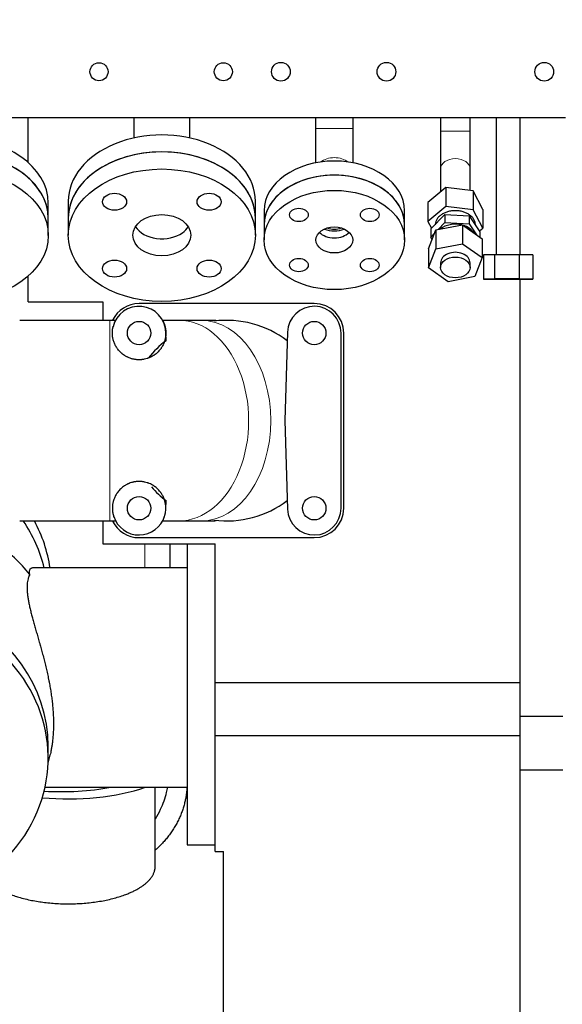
# Model space of a CAD drawing. Header units: inches. Extents: x 0 to 23760, y -13 to 16800.
# Tile 73 of 207: x 2354 to 2759, y 11481 to 12217. Entities that reach past the tile are written whole.
import ezdxf

# ---------------------------------------------------------------- set-up
doc = ezdxf.new("R2010")
doc.units = ezdxf.units.IN
doc.layers.add('254', color=7, linetype='Continuous', true_color=0xffffff)
doc.styles.add('latin_extended', font='simplex.shx')
doc.dimstyles.get("Standard").update_dxf_attribs({"dimtxt": 0.18, "dimasz": 0.18, "dimexe": 0.18, "dimexo": 0.0625, "dimgap": 0.09, "dimtad": 0, "dimtih": 1, "dimtoh": 1, "dimdec": 4, "dimzin": 0, "dimdsep": 46, "dimtxsty": 'Standard', "dimcen": 0.09, "dimadec": 0, "dimazin": 0, "dimtfac": 1, "dimtdec": 4, "dimtofl": 0, "dimtmove": 0, "dimatfit": 3, "dimfxl": 1, "dimtolj": 1, "dimtzin": 0, "dimarcsym": 0})

# ---------------------------------------------------------------- blocks, each defined once
blk = doc.blocks.new('_U9')
at = {"layer": '254', "color": 3, "linetype": 'Continuous', "lineweight": 13, "transparency": 16777216}
for p, q in [((8898.06, 13463.46), (8898.06, 9735.96)), ((1778.38, 11727.46), (1778.38, 9735.96)), ((1918.38, 9775.96), (8758.06, 9775.96))]:
    blk.add_line(p, q, dxfattribs=at)
at = {"layer": '254', "color": 3, "transparency": 16777216}
for points in [[(1918.38, 9799.3), (1918.38, 9752.63), (1778.38, 9775.96)], [(8758.06, 9752.63), (8758.06, 9799.3), (8898.06, 9775.96)]]:
    blk.add_solid(points, dxfattribs=at)
at = {"layer": 'Defpoints', "color": 0, "transparency": 16777216}
for p in [(8898.06, 13503.46), (1778.38, 11767.46), (8898.06, 9775.96)]:
    blk.add_point(p, dxfattribs=at)
at = {"layer": '254', "color": 2, "lineweight": 13, "transparency": 16777216, "insert": (5104.89, 9985.96), "char_height": 140, "attachment_point": 1, "style": 'latin_extended'}
blk.add_mtext('\\A1;7120', dxfattribs=at)

msp = doc.modelspace()

# ---------------------------------------------------------------- linework, layer by layer
at = {"layer": '254', "color": 2, "linetype": 'Continuous', "lineweight": 25}
for p, q in [((2761.965, 12143.96), (2247.965, 12143.96)), ((2359.965, 12110.689), (2359.965, 12143.966)), ((2359.965, 12110.689), (2359.965, 12143.966)), ((2438.965, 12143.959), (2438.965, 12128.908)), ((2480.965, 12128.908), (2480.965, 12143.959)), ((2574.965, 12143.961), (2574.965, 12136.131)), ((2602.965, 12136.131), (2602.965, 12143.961)), ((2668.465, 12143.96), (2668.465, 12134.031)), ((2690.465, 12134.031), (2690.465, 12143.96)), ((2709.895, 12143.959), (2709.895, 12041.484)), ((2727.895, 12041.484), (2727.895, 12143.959)), ((2727.965, 12041.487), (2727.965, 12143.973)), ((2574.965, 12136.131), (2574.965, 12110.348)), ((2602.965, 12110.348), (2602.965, 12136.131)), ((2668.465, 12105.747), (2668.465, 12088.632)), ((2690.465, 12089.652), (2690.465, 12105.747)), ((2672.374, 12091.92), (2659, 12080.67)), ((2692.84, 12089.355), (2672.374, 12091.92)), ((2672.374, 12091.92), (2672.374, 12077.777)), ((2699.931, 12075.54), (2692.84, 12089.355)), ((2692.84, 12089.355), (2692.84, 12075.213)), ((2375.056, 12068.825), (2375.056, 12080.229)), ((2389.965, 12081.69), (2389.965, 12068.962)), ((2529.965, 12068.962), (2529.965, 12081.69)), ((2659, 12080.67), (2659, 12066.527)), ((2672.374, 12077.777), (2659, 12066.527)), ((2692.84, 12075.213), (2672.374, 12077.777)), ((2699.931, 12061.397), (2692.84, 12075.213)), ((2699.931, 12075.54), (2699.931, 12061.397)), ((2375.056, 12055.996), (2375.056, 12068.825)), ((2389.965, 12068.962), (2389.965, 12056.234)), ((2529.965, 12056.234), (2529.965, 12068.962)), ((2536.465, 12074.569), (2536.465, 12063.962)), ((2641.465, 12063.962), (2641.465, 12074.569)), ((2661.046, 12060.88), (2671.504, 12071.649)), ((2671.504, 12071.649), (2689.923, 12070.63)), ((2671.504, 12071.649), (2671.504, 12065.639)), ((2689.923, 12070.63), (2697.884, 12058.841)), ((2689.923, 12070.63), (2689.923, 12064.62)), ((2536.465, 12063.962), (2536.465, 12052.649)), ((2641.465, 12052.649), (2641.465, 12063.962)), ((2659, 12066.527), (2661.604, 12061.454)), ((2659.389, 12045.98), (2664.768, 12060.177)), ((2661.046, 12060.88), (2661.046, 12054.869)), ((2664.768, 12060.177), (2684.845, 12063.98)), ((2664.768, 12060.177), (2664.768, 12046.034)), ((2666.523, 12060.509), (2671.504, 12065.639)), ((2671.504, 12065.639), (2689.923, 12064.62)), ((2684.845, 12063.98), (2699.542, 12053.588)), ((2684.845, 12063.98), (2684.845, 12049.838)), ((2689.923, 12064.62), (2695.391, 12056.523)), ((2694.465, 12063.904), (2694.465, 12063.941)), ((2697.525, 12059.374), (2699.931, 12061.397)), ((2661.046, 12054.869), (2663.852, 12057.759)), ((2662.142, 12053.247), (2661.046, 12054.869)), ((2697.884, 12058.841), (2697.884, 12054.76)), ((2699.542, 12053.588), (2699.542, 12039.446)), ((2659.389, 12031.838), (2664.768, 12046.034)), ((2659.389, 12045.98), (2659.389, 12031.838)), ((2664.768, 12046.034), (2684.845, 12049.838)), ((2684.845, 12049.838), (2699.542, 12039.446)), ((2699.542, 12039.446), (2694.162, 12025.25)), ((2708.777, 12041.482), (2700.449, 12041.466)), ((2700.449, 12041.466), (2700.449, 12023.466)), ((2727.224, 12041.483), (2708.777, 12041.482)), ((2708.777, 12041.482), (2708.777, 12023.482)), ((2737.341, 12041.468), (2727.224, 12041.483)), ((2727.224, 12041.483), (2727.224, 12023.483)), ((2737.341, 12041.468), (2737.341, 12023.468)), ((2674.086, 12021.446), (2659.389, 12031.838)), ((2668.465, 12035.642), (2668.465, 12032.107)), ((2690.465, 12032.107), (2690.465, 12035.642)), ((2359.965, 12006.462), (2359.965, 12025.544)), ((2359.965, 12006.462), (2359.965, 12025.544)), ((2694.162, 12025.25), (2674.086, 12021.446)), ((2708.777, 12023.482), (2700.449, 12023.466)), ((2700.449, 12023.466), (2710.567, 12023.452)), ((2727.224, 12023.483), (2708.777, 12023.482)), ((2710.567, 12023.452), (2729.013, 12023.453)), ((2737.341, 12023.468), (2727.224, 12023.483)), ((2727.965, 11696.462), (2727.965, 12023.457)), ((2729.013, 12023.453), (2737.341, 12023.468)), ((2359.965, 12006.462), (2415.965, 12006.462)), ((2415.965, 12006.462), (2415.965, 11992.561)), ((2573.965, 12005.062), (2442.965, 12005.062)), ((2421.015, 11992.562), (2353.666, 11992.562)), ((2489.389, 11992.562), (2472.832, 11992.562)), ((2463.159, 11977.331), (2462.955, 11983.701)), ((2553.976, 11983.701), (2551.862, 11917.562)), ((2593.965, 11852.062), (2593.965, 11983.062)), ((2595.965, 11852.062), (2595.965, 11983.062)), ((2551.862, 11917.562), (2553.976, 11851.424)), ((2462.955, 11851.424), (2463.159, 11857.794)), ((2353.666, 11842.562), (2421.015, 11842.562)), ((2415.965, 11842.564), (2415.965, 11825.335)), ((2472.832, 11842.562), (2489.389, 11842.562)), ((2415.965, 11825.335), (2499.965, 11825.335)), ((2442.965, 11830.062), (2573.965, 11830.062)), ((2465.965, 11825.317), (2465.965, 11807.389)), ((2478.965, 11825.332), (2478.965, 11600.408)), ((2499.965, 11721.729), (2499.965, 11825.335)), ((2478.965, 11807.408), (2363.326, 11807.408)), ((2372.031, 11807.408), (2371.999, 11807.54)), ((2499.965, 11682.014), (2499.965, 11721.729)), ((2499.965, 11721.729), (2727.965, 11721.729)), ((2727.965, 11656.462), (2727.965, 11696.462)), ((2727.965, 11696.462), (2759.965, 11696.462)), ((2499.965, 11682.014), (2727.965, 11682.014)), ((2499.965, 11595.462), (2499.965, 11682.014)), ((2374.965, 11665.288), (2374.965, 11674.148)), ((2374.893, 11661.433), (2376.443, 11667.768)), ((2727.965, 11393.462), (2727.965, 11656.462)), ((2727.965, 11656.462), (2759.965, 11656.462)), ((2372.614, 11643.408), (2478.965, 11643.408)), ((2455.002, 11584.173), (2455.002, 11643.407)), ((2478.965, 11600.408), (2499.965, 11600.408)), ((2499.965, 11595.462), (2499.965, 11595.462)), ((2499.965, 11595.462), (2505.965, 11595.462)), ((2499.965, 11595.462), (2505.965, 11595.462)), ((2505.965, 11595.462), (2505.965, 11595.462)), ((2505.965, 11419.418), (2505.965, 11595.462))]:
    msp.add_line(p, q, dxfattribs=at)
at = {"layer": '254', "color": 110, "linetype": 'Continuous', "lineweight": 13}
for p, q in [((2602.965, 12136.131), (2574.965, 12136.131)), ((2668.465, 12134.031), (2690.465, 12134.031)), ((2421.015, 11992.562), (2421.015, 11842.562)), ((2447.306, 11825.33), (2447.306, 11807.399))]:
    msp.add_line(p, q, dxfattribs=at)
at = {"layer": '254', "color": 2, "linetype": 'Continuous', "lineweight": 25}
for centre, radius in [((2548.965, 12178.46), 7), ((2627.965, 12178.46), 7), ((2745.965, 12178.46), 7), ((2412.965, 12178.46), 6.75), ((2505.965, 12178.46), 6.75), ((2442.965, 11983.062), 8.75), ((2573.965, 11983.062), 8.75), ((2442.965, 11852.062), 8.75), ((2573.965, 11852.062), 8.75)]:
    msp.add_circle(centre, radius, dxfattribs=at)
for centre, radius, start, end in [((2442.965, 11983.062), 22, 90, 153.984375), ((2442.965, 11983.062), 20, 1.830207, 166.865546), ((2573.965, 11983.062), 20, 0, 178.169793), ((2573.965, 11983.062), 22, 0, 90), ((2508.465, 11917.562), 75, 52.836104, 97.20285), ((2508.465, 11917.562), 75, 127.163298, 141.297116), ((2508.465, 11917.562), 75, 221.381045, 232.836702), ((2508.465, 11917.562), 75, 262.789119, 307.163896), ((2573.965, 11852.062), 20, 181.830207, 0), ((2573.965, 11852.062), 22, 270, 0), ((2442.965, 11852.062), 22, 205.879219, 270), ((2442.965, 11852.062), 20, 198.318082, 342.847191)]:
    msp.add_arc(centre, radius, start, end, dxfattribs=at)
for centre, major_axis, ratio, start_param, end_param in [((2305.056, 12080.229), (70, 0), 0.7014379, 0, 1.5707958), ((2459.965, 12081.69), (70, 0), 0.7071066, 0, 3.1415927), ((2305.056, 12068.825), (70, 0), 0.7014379, 0.7853961, 3.1416893), ((2305.056, 12068.825), (70, 0), 0.7014379, 0, 1.5707958), ((2459.965, 12068.962), (70, 0), 0.7071066, 0, 3.1414945), ((2459.965, 12068.962), (70, 0), 0.7071066, 0, 3.1415927), ((2588.965, 12074.569), (-52.5, 0), 0.7071068, 3.1415927, 6.2831853), ((2305.056, 12068.825), (70, 0), 0.7014379, 0.0000007, 0.7853961), ((2588.965, 12063.962), (-52.5, 0), 0.7071068, 3.1416908, 6.2831853), ((2588.965, 12063.962), (52.5, 0), 0.7071068, 0, 3.1415927), ((2459.965, 12068.962), (21.75, 0), 0.7071066, 3.568162, 5.4977871), ((2459.965, 12068.962), (21.75, 0), 0.7071066, 5.4977871, 5.8566159), ((2588.965, 12069.266), (14, 0), 0.7071068, 4.1573009, 4.7123811), ((2588.965, 12069.266), (12, 0), 0.7071068, 4.2596972, 4.7123811), ((2588.965, 12069.266), (12, 0), 0.7071068, 4.7123811, 5.1650649), ((2588.965, 12069.266), (14, 0), 0.7071068, 4.7123811, 5.2675594), ((2679.465, 12053.85), (15, 0), 0.7071068, 1.2404382, 2.4247205), ((2679.465, 12053.85), (15, 0), 0.7071068, 0.406149, 1.1647455), ((2588.965, 12063.962), (13.75, 0), 0.7071068, 3.7626463, 5.6622299), ((2679.465, 12035.642), (11, 0), 0.7071068, 0, 3.1415927), ((2249.965, 11782.997), (-125, 0), 0.9066446, 3.3598352, 3.6950038), ((2249.965, 11792.383), (127.5, 0), 0.9025853, 0.130867, 0.4511131), ((2249.965, 11728.572), (138, 0), 0.9066446, 0.6331812, 0.8933987), ((2249.965, 11674.148), (-125, 0), 0.9066446, 3.1415939, 5.4259245), ((2249.965, 11665.288), (-125, 0), 0.9066446, 0.0095242, 5.3733028), ((2390.002, 11674.466), (92.5, 0), 0.4297911, 4.5010711, 5.3865308), ((2384.965, 11679.954), (92.5, 0), 0.4305111, 4.5712137, 5.1208942)]:
    msp.add_ellipse(centre, major_axis=major_axis, ratio=ratio, start_param=start_param, end_param=end_param, dxfattribs=at)
at = {"layer": '254', "color": 110, "linetype": 'Continuous', "lineweight": 13}
for centre, major_axis, ratio, start_param, end_param in [((2588.965, 12104.311), (14, 0), 0.7071068, 0.7365974, 2.4049794), ((2679.465, 12105.747), (-11, 0), 0.7071068, 3.1415927, 6.2831853), ((2472.832, 11917.562), (0, 75), 0.6941237, 3.1395563, 6.2851657), ((2489.389, 11917.562), (0, 75), 0.6941237, 3.1416507, 6.2831273)]:
    msp.add_ellipse(centre, major_axis=major_axis, ratio=ratio, start_param=start_param, end_param=end_param, dxfattribs=at)
at = {"layer": '254', "color": 2, "linetype": 'Continuous', "lineweight": 25}
for centre, major_axis, ratio in [((2305.056, 12055.996), (70, 0), 0.7014379), ((2459.965, 12056.234), (70, 0), 0.7071066), ((2588.965, 12052.649), (52.5, 0), 0.7071068), ((2424.61, 12081.234), (9, 0), 0.7071066), ((2495.321, 12081.234), (9, 0), 0.7071066), ((2562.449, 12071.399), (-7, 0), 0.7071068), ((2615.482, 12071.399), (-7, 0), 0.7071068), ((2459.965, 12056.234), (21.75, 0), 0.7071066), ((2588.965, 12052.649), (13.75, 0), 0.7071068), ((2562.449, 12033.899), (-7, 0), 0.7071068), ((2615.482, 12033.899), (-7, 0), 0.7071068), ((2679.465, 12032.107), (11, 0), 0.7071068), ((2424.61, 12031.234), (9, 0), 0.7071066), ((2495.321, 12031.234), (9, 0), 0.7071066), ((2718.895, 12023.467), (13, 0), 0.0009394)]:
    msp.add_ellipse(centre, major_axis=major_axis, ratio=ratio, dxfattribs=at)
for points, knots in [([(2668.465, 12134.031), (2668.465, 12131.377), (2668.465, 12126.184), (2668.465, 12118.595), (2668.465, 12111.637), (2668.465, 12107.618), (2668.465, 12105.747)], [0, 0, 0, 0, 0.2500257, 0.5000006, 0.7499744, 1, 1, 1, 1]), ([(2690.465, 12105.747), (2690.465, 12107.618), (2690.465, 12111.637), (2690.465, 12118.595), (2690.465, 12126.184), (2690.465, 12131.377), (2690.465, 12134.031)], [0, 0, 0, 0, 0.2500256, 0.4999994, 0.7499743, 1, 1, 1, 1]), ([(2694.465, 12063.941), (2694.465, 12064.288), (2694.441, 12064.635), (2694.345, 12065.326), (2694.273, 12065.669), (2694.081, 12066.35), (2693.962, 12066.687), (2693.677, 12067.352), (2693.511, 12067.679), (2693.136, 12068.32), (2692.926, 12068.634), (2692.463, 12069.247), (2692.21, 12069.545), (2691.665, 12070.122), (2691.372, 12070.401), (2690.749, 12070.938), (2690.419, 12071.195), (2689.725, 12071.686), (2689.361, 12071.919), (2688.602, 12072.36), (2688.207, 12072.567), (2687.391, 12072.953), (2686.969, 12073.131), (2686.103, 12073.458), (2685.659, 12073.607), (2684.752, 12073.873), (2684.289, 12073.99), (2683.35, 12074.191), (2682.873, 12074.276), (2681.91, 12074.411), (2681.424, 12074.462), (2680.447, 12074.53), (2679.956, 12074.547), (2678.974, 12074.547), (2678.484, 12074.53), (2677.507, 12074.462), (2677.02, 12074.411), (2676.058, 12074.276), (2675.581, 12074.191), (2674.641, 12073.99), (2674.179, 12073.873), (2673.272, 12073.607), (2672.827, 12073.458), (2671.961, 12073.131), (2671.54, 12072.953), (2670.724, 12072.567), (2670.329, 12072.36), (2669.57, 12071.919), (2669.206, 12071.686), (2668.512, 12071.195), (2668.182, 12070.938), (2667.559, 12070.401), (2667.266, 12070.122), (2666.721, 12069.545), (2666.468, 12069.247), (2666.005, 12068.634), (2665.795, 12068.32), (2665.419, 12067.679), (2665.254, 12067.352), (2664.969, 12066.687), (2664.849, 12066.35), (2664.658, 12065.669), (2664.586, 12065.326), (2664.489, 12064.635), (2664.465, 12064.288), (2664.465, 12063.942)], [0, 0, 0, 0, 0.031251, 0.031251, 0.062502, 0.062502, 0.0937529, 0.0937529, 0.1250039, 0.1250039, 0.1562549, 0.1562549, 0.1875059, 0.1875059, 0.2187568, 0.2187568, 0.2500078, 0.2500078, 0.2812588, 0.2812588, 0.3125098, 0.3125098, 0.3437607, 0.3437607, 0.3750117, 0.3750117, 0.4062627, 0.4062627, 0.4375137, 0.4375137, 0.4687646, 0.4687646, 0.5000156, 0.5000156, 0.5312666, 0.5312666, 0.5625176, 0.5625176, 0.5937686, 0.5937686, 0.6250195, 0.6250195, 0.6562705, 0.6562705, 0.6875215, 0.6875215, 0.7187725, 0.7187725, 0.7500234, 0.7500234, 0.7812744, 0.7812744, 0.8125254, 0.8125254, 0.8437764, 0.8437764, 0.8750273, 0.8750273, 0.9062783, 0.9062783, 0.9375293, 0.9375293, 0.9687803, 0.9687803, 1, 1, 1, 1]), ([(2460.565, 11992.562), (2460.565, 11992.563), (2460.565, 11992.562), (2460.568, 11992.557), (2460.57, 11992.553), (2460.577, 11992.541), (2460.581, 11992.533), (2460.606, 11992.486), (2460.641, 11992.42), (2460.742, 11992.229), (2460.806, 11992.103), (2460.961, 11991.79), (2461.052, 11991.603), (2461.252, 11991.165), (2461.362, 11990.915), (2461.593, 11990.349), (2461.715, 11990.033), (2461.959, 11989.337), (2462.082, 11988.956), (2462.23, 11988.438), (2462.274, 11988.279), (2462.316, 11988.116), (2462.345, 11988.006), (2462.359, 11987.951), (2462.428, 11987.672), (2462.482, 11987.441), (2462.633, 11986.726), (2462.722, 11986.22), (2462.863, 11985.154), (2462.915, 11984.593), (2462.971, 11983.418), (2462.974, 11982.805), (2462.917, 11981.529), (2462.856, 11980.866), (2462.707, 11979.837), (2462.647, 11979.489), (2462.558, 11979.046), (2462.54, 11978.957), (2462.501, 11978.778), (2462.481, 11978.689), (2462.42, 11978.419), (2462.376, 11978.238), (2462.141, 11977.331), (2461.907, 11976.594), (2461.474, 11975.475), (2461.316, 11975.1), (2460.971, 11974.347), (2460.784, 11973.969), (2460.376, 11973.212), (2460.157, 11972.832), (2459.801, 11972.263), (2459.678, 11972.074), (2459.486, 11971.789), (2459.421, 11971.695), (2459.289, 11971.506), (2459.222, 11971.412), (2458.881, 11970.942), (2458.592, 11970.571), (2457.978, 11969.839), (2457.652, 11969.478), (2456.963, 11968.769), (2456.6, 11968.421), (2455.83, 11967.74), (2455.424, 11967.408), (2454.942, 11967.045), (2454.888, 11967.004), (2454.779, 11966.924), (2454.724, 11966.884), (2454.559, 11966.765), (2454.225, 11966.529), (2453.881, 11966.302), (2453.18, 11965.858), (2452.693, 11965.578), (2451.68, 11965.052), (2451.153, 11964.806), (2450.331, 11964.466), (2450.052, 11964.357), (2449.695, 11964.228), (2449.623, 11964.203), (2449.479, 11964.153), (2449.407, 11964.128), (2449.189, 11964.055), (2449.043, 11964.008), (2448.31, 11963.78), (2447.709, 11963.623), (2446.788, 11963.429), (2446.478, 11963.371), (2445.85, 11963.269), (2445.532, 11963.225), (2445.05, 11963.171), (2444.807, 11963.146), (2444.563, 11963.126), (2444.399, 11963.114), (2444.317, 11963.108), (2443.906, 11963.082), (2443.577, 11963.069), (2442.589, 11963.055), (2441.931, 11963.078), (2440.942, 11963.162), (2440.282, 11963.235), (2439.623, 11963.341), (2439.128, 11963.433), (2438.921, 11963.475), (2438.715, 11963.519), (2438.632, 11963.537), (2438.591, 11963.547), (2438.468, 11963.575), (2438.057, 11963.67), (2437.652, 11963.778), (2436.694, 11964.06), (2436.07, 11964.277), (2435.159, 11964.646), (2434.859, 11964.776), (2434.414, 11964.982), (2434.267, 11965.052), (2434.048, 11965.16), (2433.975, 11965.197), (2433.83, 11965.271), (2433.469, 11965.457), (2433.119, 11965.651), (2432.572, 11965.972), (2432.305, 11966.138), (2431.522, 11966.648), (2431.025, 11967.006), (2430.433, 11967.475), (2430.316, 11967.57), (2430.143, 11967.714), (2430.085, 11967.762), (2429.971, 11967.859), (2429.689, 11968.101), (2429.418, 11968.347), (2428.79, 11968.942), (2428.399, 11969.346), (2427.668, 11970.167), (2427.327, 11970.584), (2426.85, 11971.215), (2426.697, 11971.426), (2426.475, 11971.745), (2426.402, 11971.851), (2426.296, 11972.011), (2426.26, 11972.065), (2426.191, 11972.171), (2426.156, 11972.225), (2425.849, 11972.704), (2425.601, 11973.128), (2425.145, 11973.97), (2424.939, 11974.388), (2424.563, 11975.217), (2424.393, 11975.629), (2424.087, 11976.443), (2423.951, 11976.847), (2423.769, 11977.446), (2423.712, 11977.644), (2423.632, 11977.94), (2423.606, 11978.039), (2423.569, 11978.186), (2423.557, 11978.235), (2423.533, 11978.332), (2423.427, 11978.771), (2423.338, 11979.199), (2423.206, 11979.946), (2423.152, 11980.312), (2423.066, 11981.028), (2423.033, 11981.378), (2422.987, 11982.064), (2422.974, 11982.399), (2422.963, 11983.054), (2422.965, 11983.374), (2422.995, 11984.312), (2423.042, 11984.907), (2423.128, 11985.612), (2423.156, 11985.82), (2423.186, 11986.024), (2423.206, 11986.16), (2423.217, 11986.227), (2423.272, 11986.56), (2423.319, 11986.817), (2423.455, 11987.483), (2423.549, 11987.875), (2423.648, 11988.243)], [0, 0, 0, 0, 0.0064239, 0.0064239, 0.0136579, 0.0136579, 0.0208919, 0.0208919, 0.0498279, 0.0498279, 0.078764, 0.078764, 0.1077, 0.1077, 0.136636, 0.136636, 0.165572, 0.165572, 0.194508, 0.194508, 0.201742, 0.205359, 0.205359, 0.208976, 0.208976, 0.2234441, 0.2234441, 0.2523801, 0.2523801, 0.2813161, 0.2813161, 0.3102521, 0.3102521, 0.3391881, 0.3391881, 0.3536561, 0.3536561, 0.3572731, 0.3572731, 0.3608901, 0.3608901, 0.3681241, 0.3681241, 0.3970602, 0.3970602, 0.4115282, 0.4115282, 0.4259962, 0.4259962, 0.4404642, 0.4404642, 0.4476982, 0.4476982, 0.4513152, 0.4513152, 0.4549322, 0.4549322, 0.4694002, 0.4694002, 0.4838682, 0.4838682, 0.4983362, 0.4983362, 0.5128042, 0.5128042, 0.5146127, 0.5146127, 0.5164212, 0.5164212, 0.5200382, 0.5272723, 0.5272723, 0.5417403, 0.5417403, 0.5562083, 0.5562083, 0.5634423, 0.5634423, 0.5652508, 0.5652508, 0.5670593, 0.5670593, 0.5706763, 0.5706763, 0.5851443, 0.5851443, 0.5923783, 0.5923783, 0.5996123, 0.5996123, 0.6032293, 0.6050378, 0.6050378, 0.6068463, 0.6068463, 0.6140803, 0.6140803, 0.6285483, 0.6285483, 0.6357823, 0.6430163, 0.6430163, 0.6466333, 0.6475376, 0.6475376, 0.6484418, 0.6484418, 0.6502503, 0.6574843, 0.6574843, 0.6719524, 0.6719524, 0.6791864, 0.6791864, 0.6828034, 0.6828034, 0.6846119, 0.6846119, 0.6864204, 0.6936544, 0.6936544, 0.7008884, 0.7008884, 0.7153564, 0.7153564, 0.7189734, 0.7189734, 0.7207819, 0.7207819, 0.7225904, 0.7298244, 0.7298244, 0.7442924, 0.7442924, 0.7587604, 0.7587604, 0.7659944, 0.7659944, 0.7696114, 0.7696114, 0.7714199, 0.7714199, 0.7732284, 0.7732284, 0.7876964, 0.7876964, 0.8021644, 0.8021644, 0.8166324, 0.8166324, 0.8311005, 0.8311005, 0.8383345, 0.8383345, 0.8419515, 0.8419515, 0.84376, 0.84376, 0.8455685, 0.8600365, 0.8600365, 0.8745045, 0.8745045, 0.8889725, 0.8889725, 0.9034405, 0.9034405, 0.9179085, 0.9179085, 0.9468445, 0.9468445, 0.9540785, 0.9576955, 0.9576955, 0.9613125, 0.9613125, 0.9757806, 0.9757806, 1, 1, 1, 1]), ([(2500.617, 11992.271), (2500.585, 11992.329), (2499.88, 11992.439), (2496.569, 11992.539), (2492.135, 11992.563), (2489.374, 11992.562)], [0, 0, 0, 0, 0.2826426, 0.6356412, 1, 1, 1, 1]), ([(2461.856, 11845.494), (2461.972, 11845.828), (2462.088, 11846.191), (2462.23, 11846.687), (2462.274, 11846.846), (2462.316, 11847.009), (2462.345, 11847.118), (2462.359, 11847.174), (2462.428, 11847.453), (2462.482, 11847.684), (2462.633, 11848.399), (2462.722, 11848.904), (2462.863, 11849.971), (2462.915, 11850.532), (2462.971, 11851.706), (2462.974, 11852.32), (2462.917, 11853.596), (2462.856, 11854.259), (2462.707, 11855.288), (2462.647, 11855.636), (2462.558, 11856.079), (2462.54, 11856.168), (2462.501, 11856.346), (2462.481, 11856.436), (2462.42, 11856.706), (2462.376, 11856.886), (2462.141, 11857.793), (2461.907, 11858.531), (2461.474, 11859.65), (2461.316, 11860.025), (2460.971, 11860.778), (2460.784, 11861.156), (2460.376, 11861.913), (2460.157, 11862.292), (2459.801, 11862.862), (2459.678, 11863.051), (2459.486, 11863.336), (2459.421, 11863.43), (2459.289, 11863.619), (2459.222, 11863.713), (2458.881, 11864.182), (2458.592, 11864.554), (2457.978, 11865.286), (2457.652, 11865.647), (2456.963, 11866.356), (2456.6, 11866.704), (2455.83, 11867.384), (2455.424, 11867.717), (2454.942, 11868.08), (2454.888, 11868.121), (2454.779, 11868.201), (2454.724, 11868.241), (2454.559, 11868.36), (2454.225, 11868.595), (2453.881, 11868.823), (2453.18, 11869.266), (2452.693, 11869.547), (2451.68, 11870.073), (2451.153, 11870.319), (2450.331, 11870.659), (2450.052, 11870.767), (2449.695, 11870.896), (2449.623, 11870.922), (2449.479, 11870.972), (2449.407, 11870.997), (2449.189, 11871.07), (2449.043, 11871.117), (2448.31, 11871.345), (2447.709, 11871.502), (2446.788, 11871.696), (2446.478, 11871.754), (2445.85, 11871.856), (2445.532, 11871.9), (2445.05, 11871.954), (2444.807, 11871.979), (2444.563, 11871.999), (2444.399, 11872.011), (2444.317, 11872.017), (2443.906, 11872.043), (2443.577, 11872.056), (2442.589, 11872.07), (2441.931, 11872.047), (2440.942, 11871.963), (2440.282, 11871.89), (2439.623, 11871.784), (2439.128, 11871.691), (2438.921, 11871.65), (2438.715, 11871.606), (2438.632, 11871.587), (2438.591, 11871.578), (2438.468, 11871.55), (2438.057, 11871.455), (2437.652, 11871.347), (2436.694, 11871.065), (2436.07, 11870.848), (2435.159, 11870.479), (2434.859, 11870.349), (2434.414, 11870.143), (2434.267, 11870.073), (2434.048, 11869.964), (2433.975, 11869.928), (2433.83, 11869.854), (2433.469, 11869.668), (2433.119, 11869.474), (2432.572, 11869.153), (2432.305, 11868.987), (2431.522, 11868.477), (2431.025, 11868.118), (2430.433, 11867.65), (2430.316, 11867.555), (2430.143, 11867.411), (2430.085, 11867.363), (2429.971, 11867.266), (2429.689, 11867.024), (2429.418, 11866.778), (2428.79, 11866.183), (2428.399, 11865.778), (2427.668, 11864.958), (2427.327, 11864.541), (2426.85, 11863.91), (2426.697, 11863.699), (2426.475, 11863.38), (2426.402, 11863.273), (2426.296, 11863.113), (2426.26, 11863.06), (2426.191, 11862.953), (2426.156, 11862.9), (2425.849, 11862.421), (2425.601, 11861.997), (2425.145, 11861.155), (2424.939, 11860.737), (2424.563, 11859.907), (2424.393, 11859.496), (2424.087, 11858.681), (2423.951, 11858.278), (2423.769, 11857.679), (2423.712, 11857.481), (2423.632, 11857.185), (2423.606, 11857.086), (2423.569, 11856.939), (2423.557, 11856.89), (2423.533, 11856.792), (2423.427, 11856.354), (2423.338, 11855.925), (2423.206, 11855.179), (2423.152, 11854.813), (2423.066, 11854.097), (2423.033, 11853.747), (2422.987, 11853.061), (2422.974, 11852.726), (2422.963, 11852.07), (2422.965, 11851.75), (2422.995, 11850.813), (2423.042, 11850.218), (2423.128, 11849.513), (2423.156, 11849.305), (2423.186, 11849.1), (2423.206, 11848.965), (2423.217, 11848.898), (2423.272, 11848.565), (2423.319, 11848.307), (2423.472, 11847.561), (2423.586, 11847.098), (2423.826, 11846.24), (2423.952, 11845.845), (2424.16, 11845.249), (2424.242, 11845.028), (2424.322, 11844.822)], [0, 0, 0, 0, 0.0309834, 0.0309834, 0.0391542, 0.0432395, 0.0432395, 0.0473249, 0.0473249, 0.0636664, 0.0636664, 0.0963493, 0.0963493, 0.1290323, 0.1290323, 0.1617152, 0.1617152, 0.1943981, 0.1943981, 0.2107396, 0.2107396, 0.214825, 0.214825, 0.2189104, 0.2189104, 0.2270811, 0.2270811, 0.259764, 0.259764, 0.2761055, 0.2761055, 0.292447, 0.292447, 0.3087884, 0.3087884, 0.3169592, 0.3169592, 0.3210445, 0.3210445, 0.3251299, 0.3251299, 0.3414714, 0.3414714, 0.3578129, 0.3578129, 0.3741543, 0.3741543, 0.3904958, 0.3904958, 0.3925385, 0.3925385, 0.3945812, 0.3945812, 0.3986665, 0.4068373, 0.4068373, 0.4231787, 0.4231787, 0.4395202, 0.4395202, 0.447691, 0.447691, 0.4497336, 0.4497336, 0.4517763, 0.4517763, 0.4558617, 0.4558617, 0.4722032, 0.4722032, 0.4803739, 0.4803739, 0.4885446, 0.4885446, 0.49263, 0.4946727, 0.4946727, 0.4967154, 0.4967154, 0.5048861, 0.5048861, 0.5212276, 0.5212276, 0.5293983, 0.537569, 0.537569, 0.5416544, 0.5426758, 0.5426758, 0.5436971, 0.5436971, 0.5457398, 0.5539105, 0.5539105, 0.570252, 0.570252, 0.5784227, 0.5784227, 0.5825081, 0.5825081, 0.5845508, 0.5845508, 0.5865935, 0.5947642, 0.5947642, 0.6029349, 0.6029349, 0.6192764, 0.6192764, 0.6233618, 0.6233618, 0.6254045, 0.6254045, 0.6274471, 0.6356179, 0.6356179, 0.6519593, 0.6519593, 0.6683008, 0.6683008, 0.6764715, 0.6764715, 0.6805569, 0.6805569, 0.6825996, 0.6825996, 0.6846423, 0.6846423, 0.7009838, 0.7009838, 0.7173252, 0.7173252, 0.7336667, 0.7336667, 0.7500082, 0.7500082, 0.7581789, 0.7581789, 0.7622643, 0.7622643, 0.764307, 0.764307, 0.7663496, 0.7826911, 0.7826911, 0.7990326, 0.7990326, 0.8153741, 0.8153741, 0.8317155, 0.8317155, 0.848057, 0.848057, 0.8807399, 0.8807399, 0.8889107, 0.892996, 0.892996, 0.8970814, 0.8970814, 0.9134229, 0.9134229, 0.9461058, 0.9461058, 0.9787888, 0.9787888, 1, 1, 1, 1]), ([(2489.374, 11842.562), (2492.135, 11842.562), (2496.569, 11842.586), (2499.88, 11842.685), (2500.585, 11842.796), (2500.617, 11842.854)], [0, 0, 0, 0, 0.3643588, 0.7173574, 1, 1, 1, 1]), ([(2361.214, 11802.605), (2360.942, 11802.128), (2360.695, 11801.612), (2360.445, 11800.988), (2360.417, 11800.918), (2360.363, 11800.777), (2360.337, 11800.706), (2360.258, 11800.491), (2360.107, 11800.054), (2359.972, 11799.6), (2359.722, 11798.666), (2359.447, 11797.355), (2359.203, 11795.195), (2359.153, 11793.626), (2359.159, 11791.991), (2359.19, 11791.141), (2359.276, 11789.817), (2359.312, 11789.367), (2359.376, 11788.68), (2359.41, 11788.333), (2359.448, 11787.982), (2359.475, 11787.746), (2359.488, 11787.628), (2359.614, 11786.562), (2359.75, 11785.59), (2360.07, 11783.603), (2360.252, 11782.586), (2360.659, 11780.507), (2361.108, 11778.384), (2361.63, 11776.171), (2362.186, 11773.913), (2362.481, 11772.762), (2362.828, 11771.44), (2362.867, 11771.293), (2362.945, 11770.998), (2363.063, 11770.555), (2363.341, 11769.518), (2363.586, 11768.621), (2364.083, 11766.816), (2364.423, 11765.6), (2365.12, 11763.139), (2365.475, 11761.894), (2366.198, 11759.377), (2366.564, 11758.105), (2367.305, 11755.531), (2367.678, 11754.229), (2368.241, 11752.253), (2368.429, 11751.591), (2368.712, 11750.592), (2368.806, 11750.258), (2368.947, 11749.755), (2368.994, 11749.588), (2369.089, 11749.252), (2369.512, 11747.741), (2369.931, 11746.224), (2370.667, 11743.514), (2371.031, 11742.154), (2371.746, 11739.421), (2372.097, 11738.049), (2372.785, 11735.291), (2373.121, 11733.905), (2373.775, 11731.121), (2374.094, 11729.722), (2374.709, 11726.91), (2375.006, 11725.497), (2375.363, 11723.72), (2375.469, 11723.187), (2375.573, 11722.652), (2375.642, 11722.295), (2375.677, 11722.117), (2375.847, 11721.224), (2375.98, 11720.511), (2376.366, 11718.378), (2376.608, 11716.961), (2377.059, 11714.141), (2377.267, 11712.737), (2377.65, 11709.941), (2377.825, 11708.549), (2378.137, 11705.777), (2378.276, 11704.396), (2378.515, 11701.648), (2378.616, 11700.279), (2378.779, 11697.555), (2378.841, 11696.198), (2378.888, 11694.679), (2378.893, 11694.511), (2378.902, 11694.174), (2378.915, 11693.669), (2378.938, 11692.498), (2378.946, 11691.507), (2378.946, 11689.539), (2378.926, 11688.249), (2378.846, 11685.709), (2378.726, 11683.21), (2378.428, 11679.583), (2378.152, 11677.247), (2377.916, 11675.526), (2377.833, 11674.957), (2377.701, 11674.111), (2377.634, 11673.691), (2377.563, 11673.273), (2377.516, 11672.995), (2377.492, 11672.856), (2377.273, 11671.612), (2377.063, 11670.537), (2376.675, 11668.75), (2376.507, 11668.023), (2376.331, 11667.312)], [0, 0, 0, 0, 0.0258331, 0.0258331, 0.0290623, 0.0290623, 0.0322914, 0.0322914, 0.0387497, 0.0516662, 0.0516662, 0.0774994, 0.1033325, 0.1291656, 0.1291656, 0.1549987, 0.1549987, 0.1679153, 0.1679153, 0.1743735, 0.1776027, 0.1776027, 0.1808318, 0.1808318, 0.2066649, 0.2066649, 0.2324981, 0.2324981, 0.2583312, 0.2841643, 0.2841643, 0.3099974, 0.3099974, 0.3132266, 0.3132266, 0.3164557, 0.322914, 0.3358305, 0.3358305, 0.3616637, 0.3616637, 0.3874968, 0.3874968, 0.4133299, 0.4133299, 0.439163, 0.439163, 0.4520796, 0.4520796, 0.4585378, 0.4585378, 0.461767, 0.461767, 0.4649961, 0.4908292, 0.4908292, 0.5166624, 0.5166624, 0.5424955, 0.5424955, 0.5683286, 0.5683286, 0.5941617, 0.5941617, 0.6199948, 0.6199948, 0.6264531, 0.6296823, 0.6296823, 0.6329114, 0.6329114, 0.645828, 0.645828, 0.6716611, 0.6716611, 0.6974942, 0.6974942, 0.7233273, 0.7233273, 0.7491604, 0.7491604, 0.7749935, 0.7749935, 0.8008267, 0.8008267, 0.8040558, 0.8040558, 0.8072849, 0.8137432, 0.8266598, 0.8266598, 0.8524929, 0.8524929, 0.878326, 0.9041591, 0.9299923, 0.9299923, 0.9429088, 0.9429088, 0.9493671, 0.9525962, 0.9525962, 0.9558254, 0.9558254, 0.9816585, 0.9816585, 1, 1, 1, 1]), ([(2361.214, 11802.605), (2361.14, 11803.038), (2361.038, 11803.845), (2361.017, 11804.882), (2361.124, 11805.745), (2361.28, 11806.204), (2361.426, 11806.504), (2361.507, 11806.643), (2361.614, 11806.786), (2361.663, 11806.844), (2361.696, 11806.881), (2361.713, 11806.899), (2361.867, 11807.057), (2362.022, 11807.167), (2362.366, 11807.327), (2362.554, 11807.377), (2362.829, 11807.405), (2362.904, 11807.408), (2362.98, 11807.408)], [0, 0, 0, 0, 0.135888, 0.2717761, 0.4076641, 0.5435521, 0.5435521, 0.6114961, 0.6454681, 0.6624541, 0.6624541, 0.6794401, 0.6794401, 0.8153282, 0.8153282, 0.9512162, 0.9512162, 1, 1, 1, 1]), ([(2455.266, 11619.853), (2456.683, 11622.129), (2460.114, 11628.478), (2462.922, 11636.605), (2464.058, 11642.187), (2464.281, 11643.475)], [0, 0, 0, 0, 0.311812, 0.8403265, 1, 1, 1, 1])]:
    msp.add_open_spline(points, degree=3, knots=knots, dxfattribs=at)
for points, degree in [([(2424.977, 11992.562), (2421.015, 11992.562)], 1), ([(2472.832, 11992.562), (2467.56, 11992.562), (2460.627, 11992.562)], 2), ([(2421.015, 11842.562), (2424.977, 11842.562)], 1), ([(2460.627, 11842.562), (2467.56, 11842.562), (2472.832, 11842.562)], 2)]:
    msp.add_open_spline(points, degree=degree, dxfattribs=at)
msp.add_rational_spline([(2478.768, 11643.482), (2478.197, 11631.328), (2474.185, 11617.917), (2465.817, 11605.856), (2455.309, 11596.634)], [1.01158267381, 1.00364409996, 0.991211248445, 0.99256366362, 0.999316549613], degree=4, dxfattribs=at)
msp.add_rational_spline([(2327.215, 11576.945), (2331.53, 11570.022), (2341.352, 11563.649), (2355.839, 11559.626), (2391.183, 11554.547), (2423.78, 11555.069), (2444.359, 11565.947), (2453.218, 11577.334), (2454.385, 11579.519), (2455.002, 11581.818), (2455.002, 11584.173)], [0.997315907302, 0.991108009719, 0.994139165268, 1.01661171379, 1.01661171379, 0.958470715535, 1.01661171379, 1.01661171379, 1.01390807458, 1.01024984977, 1.00663175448], degree=4, knots=[0, 0, 0, 0, 0, 0.3383713, 0.3383713, 0.3383713, 0.8826341, 0.8826341, 0.8826341, 1, 1, 1, 1, 1], dxfattribs=at)

# ---------------------------------------------------------------- dimensions: what is measured, and where the dimension line sits
at = {"layer": '254', "color": 2, "linetype": 'Continuous', "lineweight": 13}
dim = msp.add_linear_dim(base=(8898.056, 9775.962), p1=(1778.383, 11767.462), p2=(8898.056, 13503.462), dimstyle='Standard', override={"dimscale": 40, "dimtxt": 3.5, "dimasz": 3.5, "dimexe": 1, "dimexo": 1, "dimgap": 1.75, "dimtad": 1, "dimtih": 1, "dimtoh": 0, "dimdec": 0, "dimlfac": 1, "dimzin": 8, "dimdsep": 46, "dimlunit": 2, "dimtxsty": 'latin_extended', "dimsah": 1, "dimse1": 0, "dimse2": 0, "dimsd1": 0, "dimsd2": 0, "dimclrd": 3, "dimclre": 3, "dimclrt": 2, "dimtol": 0, "dimtm": -0.1, "dimtfac": 0.714286, "dimtdec": 3, "dimtofl": 1, "dimtmove": 0, "dimtzin": 8, "dimlwd": 13, "dimlwe": 13}, dxfattribs=at)
dim.commit()
dim.dimension.update_dxf_attribs({"geometry": '_U9', "text_midpoint": (5338.22, 9775.962), "dimtype": 160})

doc.saveas('drawing.dxf')
